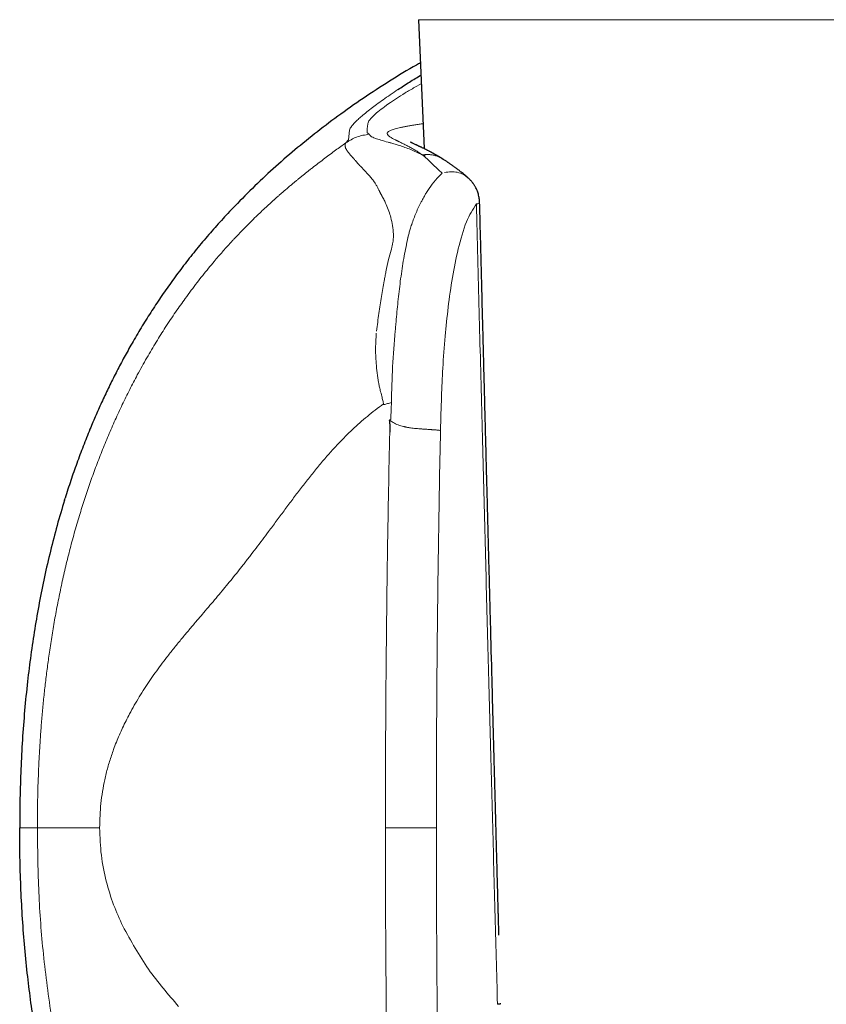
# Model space of a CAD drawing. Header units: millimetres. Extents: x 8 to 727, y 12 to 719.
# Tile 52 of 69: x 383 to 406, y 518 to 546. Entities that reach past the tile are written whole.
import ezdxf

# ---------------------------------------------------------------- set-up
doc = ezdxf.new("R2010")
doc.units = ezdxf.units.MM

msp = doc.modelspace()

# ---------------------------------------------------------------- linework, layer by layer
at = {"color": 7, "linetype": 'Continuous', "lineweight": 30}
for p, q in [((394.268, 545.761), (394.427, 542.084)), ((394.435, 541.913), (394.437, 541.859)), ((394.944, 541.797), (394.952, 541.792)), ((388.879, 540.289), (388.896, 540.307)), ((384.174, 532.063), (384.193, 532.124))]:
    msp.add_line(p, q, dxfattribs=at)
at = {"color": 252, "linetype": 'Continuous', "lineweight": 0}
for p, q in [((417.523, 545.761), (394.268, 545.761)), ((394.347, 543.935), (394.164, 543.836)), ((392.268, 542.34), (392.296, 542.612)), ((392.193, 542.246), (392.268, 542.34)), ((394.372, 541.906), (394.403, 541.891)), ((394.403, 541.891), (394.443, 541.854)), ((394.443, 541.854), (394.542, 541.761)), ((393.323, 522.724), (394.776, 522.724))]:
    msp.add_line(p, q, dxfattribs=at)
at = {"color": 7, "linetype": 'Continuous', "lineweight": 30}
for points, knots in [([(394.321, 544.53), (394.284, 544.51), (393.985, 544.345), (393.439, 544.01), (392.689, 543.524), (391.977, 543.021), (391.301, 542.508), (390.661, 541.985), (390.047, 541.445), (389.455, 540.888), (389.082, 540.5), (388.895, 540.308)], [0, 0, 0, 0, 0.018393, 0.148683, 0.278251, 0.406995, 0.527541, 0.647187, 0.765858, 0.883484, 1, 1, 1, 1]), ([(393.681, 543.77), (393.788, 543.84), (393.989, 543.972), (394.226, 544.116), (394.336, 544.183)], [0, 0, 0, 0, 0.533433, 1, 1, 1, 1]), ([(394.945, 541.798), (394.941, 541.8), (394.93, 541.807), (394.912, 541.818), (394.892, 541.83), (394.876, 541.84), (394.863, 541.847), (394.853, 541.853), (394.844, 541.859), (394.832, 541.866), (394.817, 541.874), (394.799, 541.885), (394.78, 541.896), (394.762, 541.906), (394.744, 541.916), (394.726, 541.927), (394.704, 541.939), (394.681, 541.952), (394.657, 541.965), (394.636, 541.976), (394.615, 541.988), (394.592, 542), (394.566, 542.013), (394.538, 542.028), (394.511, 542.042), (394.485, 542.056), (394.456, 542.07), (394.425, 542.086), (394.392, 542.102), (394.362, 542.116), (394.336, 542.129), (394.312, 542.14), (394.291, 542.15), (394.269, 542.161), (394.245, 542.171), (394.22, 542.183), (394.188, 542.198), (394.153, 542.214), (394.116, 542.231), (394.09, 542.243), (394.073, 542.251), (394.063, 542.255), (394.055, 542.259), (394.05, 542.262), (394.045, 542.264), (394.043, 542.265), (394.043, 542.265), (394.043, 542.265)], [0, 0, 0, 0, 0.007765, 0.025526, 0.040453, 0.052564, 0.061729, 0.068305, 0.074779, 0.082184, 0.094375, 0.108454, 0.123408, 0.136829, 0.148619, 0.163438, 0.179388, 0.198001, 0.217748, 0.235031, 0.249709, 0.267651, 0.289656, 0.314018, 0.337185, 0.359115, 0.383103, 0.41164, 0.44434, 0.472446, 0.497829, 0.521342, 0.543302, 0.563996, 0.592078, 0.621787, 0.652775, 0.708251, 0.763968, 0.820875, 0.850016, 0.876389, 0.901106, 0.925977, 0.951733, 0.979286, 1, 1, 1, 1]), ([(395.664, 541.266), (395.656, 541.273), (395.643, 541.285), (395.624, 541.3), (395.61, 541.312), (395.599, 541.321), (395.591, 541.328), (395.582, 541.335), (395.57, 541.346), (395.554, 541.359), (395.527, 541.382), (395.491, 541.41), (395.451, 541.442), (395.414, 541.471), (395.379, 541.498), (395.344, 541.525), (395.312, 541.548), (395.284, 541.569), (395.258, 541.588), (395.232, 541.607), (395.204, 541.626), (395.177, 541.646), (395.15, 541.664), (395.127, 541.68), (395.105, 541.695), (395.082, 541.71), (395.056, 541.727), (395.025, 541.747), (394.99, 541.77), (394.966, 541.786), (394.953, 541.794)], [0, 0, 0, 0, 0.030247, 0.055167, 0.074769, 0.08906, 0.098248, 0.107234, 0.125176, 0.147785, 0.173429, 0.236798, 0.292127, 0.337014, 0.386494, 0.43591, 0.482037, 0.516454, 0.551994, 0.588646, 0.627204, 0.667991, 0.707694, 0.74122, 0.769086, 0.802352, 0.84164, 0.88753, 0.940278, 1, 1, 1, 1]), ([(396.011, 540.534), (396.011, 540.538), (396.011, 540.547), (396.01, 540.563), (396.009, 540.582), (396.007, 540.607), (396.004, 540.643), (395.997, 540.694), (395.984, 540.754), (395.967, 540.816), (395.946, 540.877), (395.921, 540.934), (395.897, 540.981), (395.875, 541.018), (395.856, 541.049), (395.837, 541.076), (395.82, 541.1), (395.804, 541.121), (395.786, 541.144), (395.765, 541.168), (395.742, 541.192), (395.724, 541.211), (395.71, 541.225), (395.699, 541.235), (395.684, 541.249), (395.672, 541.26), (395.664, 541.266), (395.663, 541.267)], [0, 0, 0, 0, 0.014128, 0.033665, 0.054824, 0.084766, 0.120337, 0.185633, 0.269578, 0.339841, 0.417376, 0.499964, 0.564621, 0.604395, 0.653282, 0.693971, 0.725252, 0.755623, 0.790355, 0.829905, 0.870202, 0.908709, 0.92561, 0.941164, 0.963425, 0.996264, 1, 1, 1, 1]), ([(396.559, 519.667), (396.559, 519.679), (396.558, 519.724), (396.556, 519.796), (396.554, 519.881), (396.552, 519.956), (396.55, 520.021), (396.548, 520.076), (396.547, 520.122), (396.546, 520.159), (396.545, 520.19), (396.545, 520.219), (396.544, 520.25), (396.543, 520.283), (396.542, 520.328), (396.54, 520.388), (396.538, 520.463), (396.535, 520.569), (396.531, 520.706), (396.527, 520.877), (396.522, 521.055), (396.517, 521.237), (396.512, 521.424), (396.507, 521.622), (396.501, 521.83), (396.495, 522.05), (396.487, 522.365), (396.476, 522.77), (396.463, 523.255), (396.45, 523.728), (396.438, 524.188), (396.427, 524.611), (396.416, 524.999), (396.407, 525.353), (396.398, 525.702), (396.389, 526.049), (396.379, 526.395), (396.359, 527.171), (396.336, 528.033), (396.311, 528.981), (396.295, 529.586), (396.279, 530.191), (396.263, 530.795), (396.249, 531.353), (396.236, 531.859), (396.224, 532.311), (396.212, 532.75), (396.201, 533.177), (396.193, 533.499), (396.187, 533.722), (396.184, 533.85), (396.18, 533.982), (396.177, 534.122), (396.173, 534.271), (396.169, 534.428), (396.164, 534.594), (396.16, 534.768), (396.155, 534.965), (396.149, 535.185), (396.143, 535.429), (396.136, 535.686), (396.129, 535.957), (396.122, 536.24), (396.114, 536.537), (396.106, 536.847), (396.098, 537.17), (396.089, 537.506), (396.08, 537.855), (396.071, 538.217), (396.061, 538.585), (396.052, 538.958), (396.042, 539.335), (396.032, 539.725), (396.022, 540.126), (396.015, 540.397), (396.011, 540.534)], [0, 0, 0, 0, 0.001813, 0.006402, 0.010442, 0.01402, 0.017134, 0.019786, 0.021978, 0.023705, 0.025053, 0.02644, 0.02792, 0.029495, 0.031164, 0.034468, 0.038089, 0.042021, 0.049592, 0.057805, 0.066661, 0.075111, 0.084074, 0.09355, 0.103538, 0.114038, 0.125051, 0.148933, 0.1722, 0.19485, 0.216885, 0.238305, 0.255684, 0.272635, 0.289264, 0.305873, 0.322482, 0.339091, 0.41739, 0.446381, 0.475371, 0.504361, 0.533351, 0.56229, 0.584522, 0.606158, 0.627199, 0.647644, 0.667495, 0.673597, 0.679641, 0.685892, 0.692603, 0.699773, 0.707262, 0.715194, 0.72357, 0.732389, 0.743465, 0.755169, 0.767501, 0.780462, 0.79405, 0.808267, 0.823111, 0.838584, 0.854684, 0.871413, 0.88877, 0.906754, 0.924287, 0.942378, 0.961027, 0.980234, 1, 1, 1, 1]), ([(388.878, 540.289), (388.755, 540.156), (388.509, 539.891), (388.155, 539.482), (387.814, 539.067), (387.487, 538.646), (387.175, 538.22), (386.877, 537.792), (386.594, 537.361), (386.323, 536.924), (386.152, 536.628), (386.066, 536.48)], [0, 0, 0, 0, 0.11475, 0.228687, 0.341818, 0.454218, 0.565964, 0.67515, 0.783842, 0.892106, 1, 1, 1, 1]), ([(386.066, 536.48), (385.994, 536.351), (385.849, 536.091), (385.642, 535.697), (385.443, 535.299), (385.253, 534.898), (385.071, 534.494), (384.888, 534.062), (384.704, 533.602), (384.522, 533.113), (384.35, 532.621), (384.245, 532.29), (384.192, 532.124)], [0, 0, 0, 0, 0.0939147, 0.1876258, 0.2811662, 0.3745668, 0.4678564, 0.5610617, 0.6708349, 0.7805614, 0.8902736, 1, 1, 1, 1]), ([(393.435, 534.354), (393.437, 534.332), (393.441, 534.29), (393.446, 534.231), (393.449, 534.188), (393.45, 534.159), (393.451, 534.141), (393.452, 534.125), (393.452, 534.11), (393.453, 534.096), (393.453, 534.073), (393.452, 534.04), (393.449, 534.012), (393.447, 533.999)], [0, 0, 0, 0, 0.187106, 0.353699, 0.499799, 0.551596, 0.600238, 0.645727, 0.688067, 0.727263, 0.763321, 0.885106, 1, 1, 1, 1]), ([(384.173, 532.063), (384.101, 531.823), (383.958, 531.342), (383.769, 530.614), (383.6, 529.88), (383.451, 529.14), (383.321, 528.396), (383.21, 527.647), (383.113, 526.87), (383.033, 526.065), (382.97, 525.231), (382.927, 524.396), (382.9, 523.56), (382.897, 523.002), (382.895, 522.724)], [0, 0, 0, 0, 0.079455, 0.158984, 0.238608, 0.318341, 0.398193, 0.478163, 0.558248, 0.646458, 0.734772, 0.823159, 0.911582, 1, 1, 1, 1]), ([(384.174, 513.384), (384.1, 513.629), (383.954, 514.117), (383.763, 514.855), (383.592, 515.595), (383.442, 516.338), (383.312, 517.082), (383.202, 517.829), (383.107, 518.602), (383.028, 519.403), (382.967, 520.23), (382.925, 521.06), (382.9, 521.891), (382.897, 522.446), (382.895, 522.724)], [0, 0, 0, 0, 0.080949, 0.161507, 0.241757, 0.321771, 0.401616, 0.481352, 0.56103, 0.648666, 0.736342, 0.8241, 0.911977, 1, 1, 1, 1]), ([(396.611, 517.708), (396.611, 517.707), (396.611, 517.706), (396.603, 517.703), (396.585, 517.7), (396.558, 517.696), (396.532, 517.693), (396.519, 517.691)], [0, 0, 0, 0, 0.068694, 0.283817, 0.511674, 0.750948, 1, 1, 1, 1])]:
    msp.add_open_spline(points, degree=3, knots=knots, dxfattribs=at)
at = {"color": 252, "linetype": 'Continuous', "lineweight": 0}
for points, knots in [([(392.518, 542.896), (392.55, 542.925), (392.613, 542.983), (392.747, 543.095), (392.944, 543.25), (393.229, 543.463), (393.532, 543.669), (393.681, 543.77)], [0, 0, 0, 0, 0.171883, 0.337058, 0.496428, 0.753798, 1, 1, 1, 1]), ([(394.164, 543.836), (394.068, 543.78), (393.871, 543.666), (393.624, 543.508), (393.388, 543.346), (393.176, 543.191), (393.085, 543.112), (393.036, 543.07)], [0, 0, 0, 0, 0.155294, 0.319376, 0.496351, 0.733224, 1, 1, 1, 1]), ([(392.296, 542.612), (392.303, 542.629), (392.315, 542.66), (392.352, 542.719), (392.41, 542.79), (392.483, 542.862), (392.518, 542.896)], [0, 0, 0, 0, 0.277881, 0.499061, 0.761289, 1, 1, 1, 1]), ([(393.036, 543.07), (392.974, 543.01), (392.849, 542.888), (392.832, 542.83), (392.823, 542.801)], [0, 0, 0, 0, 0.4967772, 1, 1, 1, 1]), ([(392.823, 542.801), (392.816, 542.758), (392.803, 542.67), (392.802, 542.58), (392.801, 542.535)], [0, 0, 0, 0, 0.49932, 1, 1, 1, 1]), ([(393.414, 542.569), (393.424, 542.576), (393.444, 542.589), (393.487, 542.609), (393.539, 542.628), (393.6, 542.647), (393.671, 542.666), (393.751, 542.685), (393.839, 542.704), (393.936, 542.723), (394.042, 542.741), (394.159, 542.76), (394.276, 542.778), (394.359, 542.79), (394.396, 542.795)], [0, 0, 0, 0, 0.085459, 0.170842, 0.256153, 0.341396, 0.426575, 0.510171, 0.593709, 0.677188, 0.760609, 0.845488, 0.930306, 1, 1, 1, 1]), ([(392.868, 542.493), (392.743, 542.476), (392.5, 542.442), (392.294, 542.31), (392.193, 542.246)], [0, 0, 0, 0, 0.511996, 1, 1, 1, 1]), ([(392.801, 542.535), (392.813, 542.528), (392.836, 542.515), (392.857, 542.5), (392.868, 542.493)], [0, 0, 0, 0, 0.499793, 1, 1, 1, 1]), ([(392.868, 542.493), (392.872, 542.475), (392.879, 542.439), (392.984, 542.398), (393.037, 542.377)], [0, 0, 0, 0, 0.4973649, 1, 1, 1, 1]), ([(393.037, 542.377), (393.086, 542.361), (393.185, 542.329), (393.329, 542.288), (393.403, 542.267)], [0, 0, 0, 0, 0.48872, 1, 1, 1, 1]), ([(394.372, 541.906), (394.366, 541.911), (394.351, 541.923), (394.324, 541.942), (394.289, 541.966), (394.247, 541.994), (394.199, 542.025), (394.152, 542.053), (394.104, 542.081), (394.057, 542.107), (394.009, 542.133), (393.961, 542.159), (393.893, 542.194), (393.812, 542.234), (393.745, 542.266), (393.704, 542.286), (393.684, 542.296), (393.665, 542.305), (393.646, 542.314), (393.628, 542.323), (393.6, 542.337), (393.563, 542.355), (393.52, 542.378), (393.483, 542.399), (393.452, 542.419), (393.426, 542.438), (393.405, 542.456), (393.384, 542.479), (393.373, 542.507), (393.379, 542.539), (393.402, 542.559), (393.414, 542.569)], [0, 0, 0, 0, 0.00942, 0.022575, 0.039552, 0.060466, 0.085471, 0.11068, 0.131098, 0.158166, 0.184015, 0.20858, 0.239293, 0.299852, 0.358531, 0.373551, 0.388414, 0.403115, 0.417647, 0.432003, 0.446178, 0.489313, 0.532392, 0.575314, 0.617934, 0.660117, 0.70174, 0.746819, 0.831779, 0.916307, 1, 1, 1, 1]), ([(387.616, 537.815), (387.673, 537.892), (387.784, 538.044), (387.95, 538.263), (388.114, 538.472), (388.278, 538.674), (388.426, 538.852), (388.558, 539.007), (388.673, 539.138), (388.759, 539.235), (388.817, 539.3), (388.849, 539.335), (388.881, 539.37), (388.912, 539.405), (388.943, 539.438), (388.974, 539.472), (389.004, 539.504), (389.072, 539.577), (389.179, 539.689), (389.326, 539.841), (389.479, 539.994), (389.629, 540.142), (389.779, 540.285), (389.92, 540.417), (390.018, 540.507), (390.072, 540.557), (390.088, 540.57), (390.103, 540.584), (390.118, 540.598), (390.133, 540.612), (390.149, 540.625), (390.181, 540.654), (390.23, 540.698), (390.299, 540.759), (390.372, 540.822), (390.449, 540.889), (390.53, 540.959), (390.613, 541.029), (390.693, 541.096), (390.768, 541.158), (390.838, 541.215), (390.904, 541.27), (390.972, 541.324), (391.041, 541.38), (391.115, 541.439), (391.192, 541.5), (391.3, 541.584), (391.435, 541.688), (391.595, 541.81), (391.751, 541.926), (391.902, 542.037), (392.049, 542.143), (392.146, 542.212), (392.193, 542.246)], [0, 0, 0, 0, 0.038785, 0.076222, 0.112314, 0.148038, 0.183735, 0.209079, 0.233723, 0.257671, 0.264595, 0.27146, 0.278264, 0.285009, 0.291695, 0.298321, 0.304888, 0.311396, 0.342201, 0.374321, 0.40779, 0.442635, 0.474457, 0.507381, 0.537276, 0.540686, 0.544107, 0.547539, 0.550982, 0.554436, 0.5579, 0.561377, 0.575969, 0.591532, 0.608067, 0.625576, 0.644061, 0.663524, 0.681659, 0.698586, 0.713794, 0.728772, 0.743479, 0.75885, 0.774885, 0.792273, 0.809762, 0.845116, 0.87901, 0.911444, 0.942419, 0.971937, 1, 1, 1, 1]), ([(392.193, 542.246), (392.191, 542.241), (392.185, 542.232), (392.179, 542.218), (392.175, 542.203), (392.173, 542.186), (392.173, 542.167), (392.175, 542.146), (392.181, 542.124), (392.19, 542.099), (392.202, 542.071), (392.214, 542.051), (392.22, 542.041)], [0, 0, 0, 0, 0.074719, 0.155018, 0.240908, 0.332403, 0.429516, 0.532262, 0.640661, 0.754732, 0.874502, 1, 1, 1, 1]), ([(392.226, 542.031), (392.225, 542.032), (392.223, 542.036), (392.221, 542.039), (392.22, 542.041)], [0, 0, 0, 0, 0.500054, 1, 1, 1, 1]), ([(392.226, 542.031), (392.231, 542.024), (392.243, 542.006), (392.29, 541.944), (392.351, 541.877), (392.398, 541.826)], [0, 0, 0, 0, 0.11099, 0.314256, 1, 1, 1, 1]), ([(393.403, 542.267), (393.415, 542.264), (393.438, 542.257), (393.464, 542.251), (393.476, 542.247)], [0, 0, 0, 0, 0.54299, 1, 1, 1, 1]), ([(393.476, 542.247), (393.516, 542.237), (393.595, 542.215), (393.678, 542.189), (393.719, 542.177)], [0, 0, 0, 0, 0.507632, 1, 1, 1, 1]), ([(393.719, 542.177), (393.825, 542.141), (394.033, 542.071), (394.261, 541.96), (394.372, 541.906)], [0, 0, 0, 0, 0.512963, 1, 1, 1, 1]), ([(392.423, 541.799), (392.419, 541.803), (392.41, 541.812), (392.402, 541.821), (392.398, 541.826)], [0, 0, 0, 0, 0.500171, 1, 1, 1, 1]), ([(392.468, 541.744), (392.46, 541.753), (392.445, 541.772), (392.43, 541.79), (392.423, 541.799)], [0, 0, 0, 0, 0.500325, 1, 1, 1, 1]), ([(392.66, 541.533), (392.658, 541.534), (392.655, 541.537), (392.645, 541.548), (392.609, 541.586), (392.543, 541.655), (392.495, 541.712), (392.468, 541.744)], [0, 0, 0, 0, 0.014914, 0.044162, 0.145595, 0.519391, 1, 1, 1, 1]), ([(394.372, 541.906), (394.405, 541.911), (394.469, 541.919), (394.565, 541.918), (394.66, 541.907), (394.752, 541.885), (394.84, 541.853), (394.904, 541.823), (394.937, 541.802), (394.944, 541.797)], [0, 0, 0, 0, 0.159377, 0.318851, 0.478492, 0.638244, 0.797982, 0.957575, 1, 1, 1, 1]), ([(394.542, 541.761), (394.602, 541.705), (394.701, 541.613), (394.84, 541.481), (394.912, 541.409), (394.938, 541.384)], [0, 0, 0, 0, 0.496664, 0.820633, 1, 1, 1, 1]), ([(392.945, 541.219), (392.895, 541.277), (392.796, 541.394), (392.705, 541.486), (392.66, 541.533)], [0, 0, 0, 0, 0.498425, 1, 1, 1, 1]), ([(393.139, 540.901), (393.126, 540.929), (393.098, 540.987), (393.052, 541.067), (393, 541.146), (392.964, 541.194), (392.945, 541.219)], [0, 0, 0, 0, 0.228397, 0.471102, 0.728271, 1, 1, 1, 1]), ([(394.938, 541.384), (394.874, 541.322), (394.746, 541.196), (394.632, 541.031), (394.575, 540.948)], [0, 0, 0, 0, 0.493293, 1, 1, 1, 1]), ([(395.011, 541.404), (395.072, 541.414), (395.196, 541.436), (395.379, 541.415), (395.541, 541.361), (395.624, 541.293), (395.66, 541.263)], [0, 0, 0, 0, 0.246597, 0.510408, 0.786558, 1, 1, 1, 1]), ([(393.144, 540.89), (393.143, 540.892), (393.142, 540.896), (393.14, 540.899), (393.139, 540.901)], [0, 0, 0, 0, 0.500029, 1, 1, 1, 1]), ([(394.575, 540.948), (394.547, 540.912), (394.498, 540.849), (394.463, 540.781), (394.447, 540.751)], [0, 0, 0, 0, 0.567145, 1, 1, 1, 1]), ([(393.348, 540.488), (393.341, 540.503), (393.327, 540.536), (393.302, 540.587), (393.273, 540.644), (393.252, 540.684), (393.24, 540.706), (393.238, 540.709), (393.236, 540.713), (393.234, 540.718), (393.231, 540.723), (393.228, 540.729), (393.222, 540.739), (393.214, 540.755), (393.202, 540.776), (393.192, 540.797), (393.182, 540.814), (393.175, 540.828), (393.169, 540.84), (393.163, 540.852), (393.157, 540.863), (393.153, 540.873), (393.148, 540.882), (393.145, 540.888), (393.144, 540.89)], [0, 0, 0, 0, 0.104437, 0.225132, 0.362071, 0.515214, 0.522065, 0.53061, 0.54085, 0.552784, 0.566411, 0.58173, 0.598742, 0.645012, 0.700479, 0.76513, 0.802448, 0.837487, 0.870251, 0.900741, 0.928959, 0.954907, 0.978587, 1, 1, 1, 1]), ([(394.447, 540.751), (394.43, 540.721), (394.396, 540.66), (394.363, 540.596), (394.346, 540.564)], [0, 0, 0, 0, 0.494623, 1, 1, 1, 1]), ([(393.478, 540.119), (393.46, 540.181), (393.421, 540.312), (393.373, 540.427), (393.348, 540.488)], [0, 0, 0, 0, 0.471449, 1, 1, 1, 1]), ([(394.346, 540.564), (394.295, 540.464), (394.192, 540.26), (394.113, 540.037), (394.073, 539.924)], [0, 0, 0, 0, 0.4954056, 1, 1, 1, 1]), ([(395.398, 539.224), (395.47, 539.498), (395.605, 540.014), (395.818, 540.351), (395.918, 540.509)], [0, 0, 0, 0, 0.5322463, 1, 1, 1, 1]), ([(395.918, 540.509), (395.947, 540.513), (396.001, 540.522), (396.006, 540.53), (396.008, 540.534)], [0, 0, 0, 0, 0.530589, 1, 1, 1, 1]), ([(395.918, 540.509), (395.931, 539.997), (395.957, 538.979), (395.996, 537.46), (396.035, 535.953), (396.074, 534.461), (396.112, 532.991), (396.15, 531.543), (396.187, 530.117), (396.224, 528.705), (396.262, 527.296), (396.299, 525.891), (396.336, 524.491), (396.373, 523.104), (396.41, 521.732), (396.446, 520.373), (396.483, 519.027), (396.507, 518.135), (396.519, 517.691)], [0, 0, 0, 0, 0.067208, 0.133815, 0.199821, 0.265227, 0.330032, 0.393095, 0.455579, 0.517484, 0.578809, 0.640789, 0.702165, 0.762939, 0.823109, 0.882676, 0.941639, 1, 1, 1, 1]), ([(393.55, 539.647), (393.544, 539.729), (393.532, 539.898), (393.496, 540.044), (393.478, 540.119)], [0, 0, 0, 0, 0.489729, 1, 1, 1, 1]), ([(394.073, 539.924), (394.058, 539.878), (394.031, 539.796), (394.008, 539.711), (393.997, 539.674)], [0, 0, 0, 0, 0.55494, 1, 1, 1, 1]), ([(393.529, 539.373), (393.537, 539.421), (393.551, 539.516), (393.551, 539.604), (393.55, 539.647)], [0, 0, 0, 0, 0.515431, 1, 1, 1, 1]), ([(393.965, 539.551), (393.963, 539.537), (393.959, 539.518), (393.955, 539.497), (393.953, 539.49), (393.953, 539.488)], [0, 0, 0, 0, 0.675063, 0.88157, 1, 1, 1, 1]), ([(393.968, 539.562), (393.967, 539.56), (393.966, 539.557), (393.966, 539.553), (393.965, 539.551)], [0, 0, 0, 0, 0.499981, 1, 1, 1, 1]), ([(393.997, 539.674), (393.992, 539.656), (393.982, 539.619), (393.972, 539.581), (393.968, 539.562)], [0, 0, 0, 0, 0.489785, 1, 1, 1, 1]), ([(393.529, 539.373), (393.523, 539.342), (393.512, 539.283), (393.496, 539.222), (393.488, 539.192)], [0, 0, 0, 0, 0.509938, 1, 1, 1, 1]), ([(393.953, 539.488), (393.915, 539.31), (393.838, 538.946), (393.785, 538.568), (393.758, 538.375)], [0, 0, 0, 0, 0.490004, 1, 1, 1, 1]), ([(395.113, 537.562), (395.15, 537.848), (395.225, 538.421), (395.34, 538.956), (395.398, 539.224)], [0, 0, 0, 0, 0.499728, 1, 1, 1, 1]), ([(393.488, 539.192), (393.462, 539.102), (393.404, 538.899), (393.362, 538.692), (393.339, 538.577)], [0, 0, 0, 0, 0.440733, 1, 1, 1, 1]), ([(393.339, 538.577), (393.33, 538.533), (393.314, 538.447), (393.298, 538.359), (393.29, 538.316)], [0, 0, 0, 0, 0.500581, 1, 1, 1, 1]), ([(393.758, 538.375), (393.734, 538.182), (393.685, 537.802), (393.651, 537.413), (393.634, 537.223)], [0, 0, 0, 0, 0.509358, 1, 1, 1, 1]), ([(393.29, 538.316), (393.277, 538.242), (393.251, 538.093), (393.212, 537.865), (393.174, 537.63), (393.138, 537.387), (393.102, 537.137), (393.081, 536.967), (393.07, 536.882)], [0, 0, 0, 0, 0.1565436, 0.3171579, 0.4818231, 0.6505246, 0.823252, 1, 1, 1, 1]), ([(386.249, 535.632), (386.295, 535.716), (386.384, 535.88), (386.519, 536.119), (386.653, 536.349), (386.786, 536.57), (386.917, 536.781), (387.053, 536.994), (387.193, 537.208), (387.338, 537.422), (387.478, 537.624), (387.571, 537.752), (387.616, 537.815)], [0, 0, 0, 0, 0.109433, 0.215545, 0.318342, 0.417827, 0.514001, 0.606865, 0.712059, 0.81265, 0.908632, 1, 1, 1, 1]), ([(394.894, 534.052), (394.902, 534.373), (394.918, 534.965), (394.959, 535.86), (395.017, 536.715), (395.082, 537.287), (395.113, 537.562)], [0, 0, 0, 0, 0.271257, 0.500272, 0.760144, 1, 1, 1, 1]), ([(393.634, 537.223), (393.629, 537.166), (393.619, 537.054), (393.61, 536.942), (393.605, 536.886)], [0, 0, 0, 0, 0.504044, 1, 1, 1, 1]), ([(393.059, 535.965), (393.05, 536.12), (393.034, 536.405), (393.054, 536.693), (393.063, 536.824)], [0, 0, 0, 0, 0.541902, 1, 1, 1, 1]), ([(393.605, 536.886), (393.576, 536.548), (393.518, 535.872), (393.503, 535.187), (393.496, 534.845)], [0, 0, 0, 0, 0.500956, 1, 1, 1, 1]), ([(393.127, 535.417), (393.112, 535.508), (393.082, 535.689), (393.067, 535.873), (393.059, 535.965)], [0, 0, 0, 0, 0.498639, 1, 1, 1, 1]), ([(383.736, 527.67), (383.76, 527.832), (383.808, 528.157), (383.89, 528.645), (383.982, 529.135), (384.083, 529.629), (384.194, 530.126), (384.317, 530.625), (384.452, 531.126), (384.593, 531.612), (384.742, 532.082), (384.895, 532.537), (385.06, 532.993), (385.236, 533.45), (385.422, 533.903), (385.617, 534.349), (385.819, 534.786), (386.029, 535.214), (386.176, 535.494), (386.249, 535.632)], [0, 0, 0, 0, 0.057896, 0.116402, 0.175531, 0.235296, 0.295715, 0.356806, 0.418594, 0.481104, 0.53775, 0.595024, 0.65295, 0.711499, 0.770426, 0.828385, 0.886148, 0.943443, 1, 1, 1, 1]), ([(393.27, 534.809), (393.267, 534.823), (393.261, 534.854), (393.25, 534.905), (393.235, 534.965), (393.217, 535.034), (393.198, 535.109), (393.179, 535.184), (393.162, 535.253), (393.148, 535.315), (393.136, 535.369), (393.13, 535.402), (393.127, 535.417)], [0, 0, 0, 0, 0.067251, 0.150077, 0.248594, 0.362909, 0.493129, 0.621212, 0.735995, 0.837417, 0.925428, 1, 1, 1, 1]), ([(393.27, 534.809), (393.191, 534.751), (393.035, 534.636), (392.809, 534.454), (392.593, 534.268), (392.385, 534.078), (392.186, 533.885), (391.994, 533.688), (391.786, 533.464), (391.563, 533.21), (391.327, 532.927), (391.097, 532.639), (390.873, 532.349), (390.651, 532.056), (390.431, 531.761), (390.211, 531.464), (390.006, 531.187), (389.814, 530.93), (389.635, 530.694), (389.453, 530.457), (389.279, 530.233), (389.112, 530.022), (388.952, 529.823), (388.788, 529.624), (388.621, 529.422), (388.45, 529.219), (388.276, 529.012), (388.092, 528.796), (387.898, 528.569), (387.696, 528.33), (387.491, 528.086), (387.286, 527.835), (387.096, 527.594), (386.92, 527.364), (386.761, 527.145), (386.604, 526.921), (386.452, 526.692), (386.305, 526.457), (386.163, 526.218), (386.038, 525.99), (385.927, 525.776), (385.83, 525.576), (385.739, 525.373), (385.652, 525.167), (385.577, 524.972), (385.513, 524.789), (385.458, 524.619), (385.407, 524.447), (385.361, 524.273), (385.334, 524.154), (385.32, 524.095)], [0, 0, 0, 0, 0.020434, 0.040546, 0.060353, 0.079868, 0.099107, 0.118107, 0.136914, 0.162536, 0.187977, 0.213328, 0.238676, 0.264106, 0.289698, 0.315537, 0.341705, 0.362554, 0.383709, 0.405229, 0.427179, 0.445692, 0.464587, 0.48391, 0.50371, 0.524031, 0.544905, 0.566353, 0.590629, 0.615642, 0.641346, 0.667647, 0.694453, 0.716518, 0.73879, 0.7612, 0.783683, 0.806175, 0.828615, 0.850947, 0.868348, 0.885629, 0.902773, 0.919757, 0.936542, 0.949566, 0.962431, 0.975126, 0.987648, 1, 1, 1, 1]), ([(393.278, 534.787), (393.276, 534.791), (393.274, 534.798), (393.271, 534.805), (393.27, 534.809)], [0, 0, 0, 0, 0.5004143, 1, 1, 1, 1]), ([(393.278, 534.787), (393.313, 534.797), (393.385, 534.816), (393.459, 534.835), (393.496, 534.844)], [0, 0, 0, 0, 0.498994, 1, 1, 1, 1]), ([(393.496, 534.845), (393.493, 534.771), (393.487, 534.61), (393.481, 534.45), (393.478, 534.364)], [0, 0, 0, 0, 0.4617, 1, 1, 1, 1]), ([(393.435, 534.354), (393.453, 534.34), (393.489, 534.311), (393.548, 534.273), (393.613, 534.239), (393.684, 534.209), (393.76, 534.183), (393.822, 534.166), (393.867, 534.156), (393.893, 534.15), (393.921, 534.144), (393.949, 534.139), (393.979, 534.134), (394.009, 534.129), (394.055, 534.123), (394.117, 534.115), (394.197, 534.106), (394.255, 534.101), (394.29, 534.098), (394.303, 534.097), (394.317, 534.096), (394.331, 534.095), (394.346, 534.094), (394.368, 534.092), (394.399, 534.09), (394.446, 534.087), (394.503, 534.083), (394.569, 534.079), (394.622, 534.075), (394.663, 534.072), (394.69, 534.07), (394.712, 534.069), (394.729, 534.068), (394.742, 534.066), (394.757, 534.065), (394.781, 534.063), (394.815, 534.06), (394.856, 534.056), (394.881, 534.053), (394.894, 534.052)], [0, 0, 0, 0, 0.0435953, 0.0876765, 0.1325389, 0.1784111, 0.2254865, 0.2739156, 0.2888737, 0.3042872, 0.3201622, 0.3365036, 0.3533149, 0.3705984, 0.3883553, 0.4316131, 0.4774003, 0.525626, 0.5330548, 0.5408243, 0.5489337, 0.557382, 0.5661676, 0.5752891, 0.5981055, 0.6227442, 0.6634429, 0.7080156, 0.7561809, 0.7778419, 0.8000643, 0.8201135, 0.8303742, 0.8419614, 0.8548485, 0.8690047, 0.9067574, 0.9506587, 1, 1, 1, 1]), ([(393.478, 534.364), (393.478, 534.363), (393.478, 534.363), (393.477, 534.363), (393.477, 534.361), (393.473, 534.359), (393.459, 534.356), (393.446, 534.355), (393.436, 534.354)], [0, 0, 0, 0, 0.00786, 0.016007, 0.034625, 0.087634, 0.274678, 1, 1, 1, 1]), ([(393.447, 533.999), (393.435, 533.448), (393.41, 532.247), (393.377, 530.294), (393.349, 528.039), (393.327, 525.482), (393.325, 523.677), (393.323, 522.724)], [0, 0, 0, 0, 0.146566, 0.31984, 0.519824, 0.746533, 1, 1, 1, 1]), ([(394.776, 522.724), (394.777, 523.264), (394.778, 524.345), (394.785, 525.965), (394.797, 527.584), (394.814, 529.203), (394.835, 530.82), (394.862, 532.436), (394.883, 533.513), (394.894, 534.052)], [0, 0, 0, 0, 0.143055, 0.286032, 0.428939, 0.571782, 0.714568, 0.857305, 1, 1, 1, 1]), ([(383.475, 525.139), (383.484, 525.278), (383.503, 525.556), (383.538, 525.975), (383.578, 526.395), (383.625, 526.818), (383.677, 527.244), (383.716, 527.528), (383.736, 527.67)], [0, 0, 0, 0, 0.163369, 0.327957, 0.49384, 0.661093, 0.829789, 1, 1, 1, 1]), ([(383.399, 522.724), (383.4, 522.853), (383.4, 523.114), (383.406, 523.509), (383.416, 523.91), (383.431, 524.317), (383.449, 524.727), (383.466, 525.001), (383.475, 525.139)], [0, 0, 0, 0, 0.1605239, 0.3239633, 0.4899734, 0.6582105, 0.8283325, 1, 1, 1, 1]), ([(385.32, 524.095), (385.278, 523.872), (385.193, 523.434), (385.18, 522.958), (385.174, 522.724)], [0, 0, 0, 0, 0.507874, 1, 1, 1, 1]), ([(382.895, 522.724), (382.897, 522.724), (382.901, 522.724), (382.921, 522.724), (382.954, 522.724), (382.998, 522.724), (383.055, 522.724), (383.123, 522.724), (383.203, 522.724), (383.293, 522.724), (383.364, 522.724), (383.399, 522.724)], [0, 0, 0, 0, 0.1119894, 0.223983, 0.3359802, 0.4479803, 0.5599826, 0.6699864, 0.779991, 0.8899957, 1, 1, 1, 1]), ([(383.399, 522.724), (383.407, 522.146), (383.422, 520.977), (383.543, 519.202), (383.706, 518.018), (383.789, 517.414)], [0, 0, 0, 0, 0.324014, 0.655125, 1, 1, 1, 1]), ([(383.399, 522.724), (383.438, 522.724), (383.515, 522.724), (383.88, 522.724), (384.41, 522.724), (384.92, 522.724), (385.174, 522.724)], [0, 0, 0, 0, 0.249319, 0.5, 0.750681, 1, 1, 1, 1]), ([(385.174, 522.724), (385.184, 522.459), (385.204, 521.926), (385.356, 521.189), (385.564, 520.517), (385.745, 520.12), (385.835, 519.921)], [0, 0, 0, 0, 0.24669, 0.495352, 0.746903, 1, 1, 1, 1]), ([(393.452, 510.947), (393.44, 511.523), (393.414, 512.78), (393.38, 514.822), (393.35, 517.177), (393.328, 519.846), (393.325, 521.729), (393.323, 522.724)], [0, 0, 0, 0, 0.146911, 0.3203551, 0.5203364, 0.7468724, 1, 1, 1, 1]), ([(394.902, 510.995), (394.891, 511.552), (394.868, 512.667), (394.84, 514.341), (394.816, 516.015), (394.798, 517.691), (394.786, 519.367), (394.778, 521.045), (394.777, 522.164), (394.776, 522.724)], [0, 0, 0, 0, 0.142685, 0.285414, 0.428196, 0.571038, 0.713948, 0.856933, 1, 1, 1, 1]), ([(385.835, 519.921), (386.068, 519.499), (386.529, 518.664), (387.13, 517.974), (387.426, 517.633)], [0, 0, 0, 0, 0.506283, 1, 1, 1, 1])]:
    msp.add_open_spline(points, degree=3, knots=knots, dxfattribs=at)

doc.saveas('drawing.dxf')
